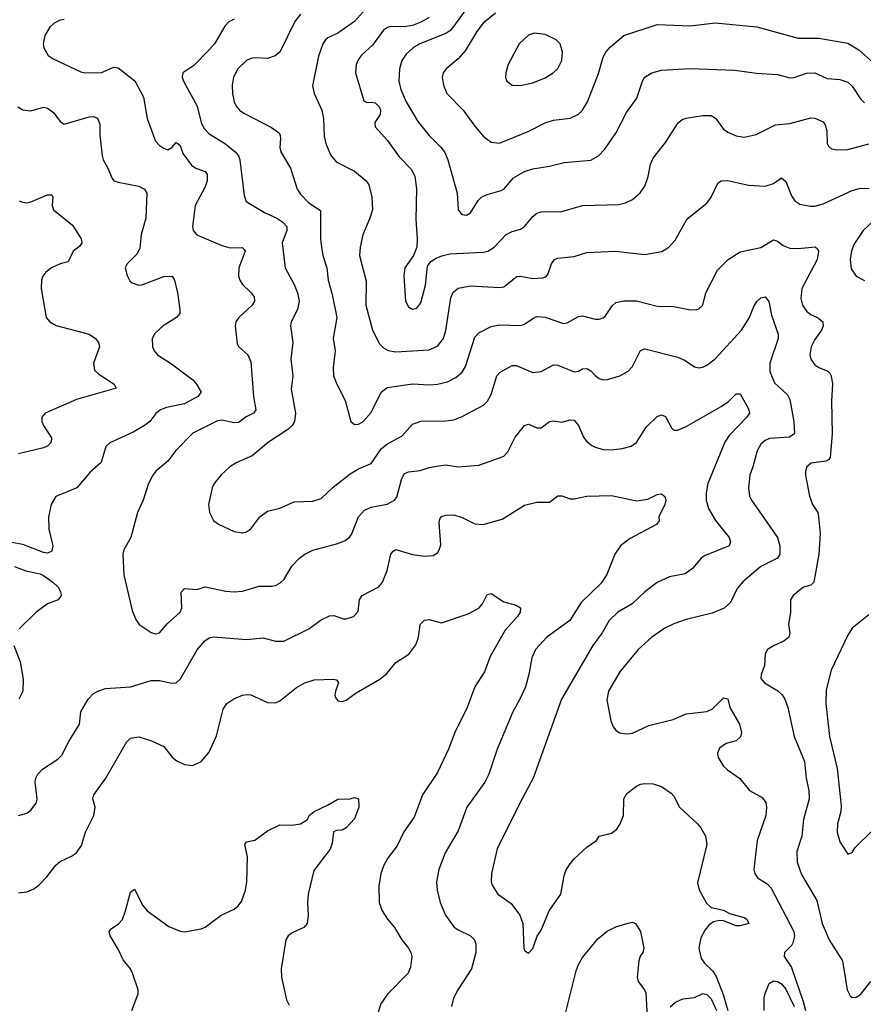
# Model space of a CAD drawing. Header units: inches. Extents: x 990586 to 1117858, y 769490 to 892071.
# Tile 133 of 248: x 1082716 to 1086784, y 811500 to 816246. Entities that reach past the tile are written whole.
import ezdxf

# ---------------------------------------------------------------- set-up
doc = ezdxf.new("R2010")
doc.units = ezdxf.units.IN
doc.header["$MEASUREMENT"] = 0
doc.layers.add('B0881', color=7, linetype='Continuous')

msp = doc.modelspace()

# ---------------------------------------------------------------- linework, layer by layer
at = {"layer": 'B0881', "color": 6}
for points, elevation in [([(1084070, 816273.5), (1084042.9, 816237.1), (1083969.8, 816090), (1083947.9, 816072.1), (1083910, 816058.5), (1083850, 816062.6), (1083830, 816059.7), (1083810, 816050.2), (1083768.1, 816010), (1083746.4, 815970), (1083740.1, 815930), (1083742.1, 815890), (1083749.6, 815850), (1083759.4, 815830), (1083776.3, 815810), (1083796, 815796), (1083930, 815727.3), (1083963.1, 815703.1), (1083971.3, 815690), (1083973.7, 815673.7), (1083970.8, 815630), (1083974.9, 815610), (1084022, 815530), (1084054.5, 815430), (1084070, 815404.6), (1084110, 815363.1), (1084166.7, 815326.7), (1084166.6, 815190), (1084171.1, 815150), (1084178, 815110), (1084196.6, 815050), (1084202.6, 814990), (1084222, 814921.9), (1084244.9, 814810), (1084227.4, 814710), (1084237.1, 814650), (1084228.1, 814570), (1084229.6, 814530), (1084244.3, 814490), (1084285.3, 814410), (1084312.6, 814310), (1084330, 814294.4), (1084350, 814296.6), (1084372.4, 814310), (1084410, 814352.4), (1084459, 814450), (1084487.4, 814472.6), (1084610, 814491.7), (1084690, 814486.2), (1084730, 814489), (1084779, 814501), (1084819.2, 814520.8), (1084850, 814546.6), (1084865.9, 814574.1), (1084910, 814716.4), (1084930, 814736.2), (1084990, 814767.5), (1085030, 814774.9), (1085130, 814772.2), (1085150, 814778.1), (1085190, 814806.6), (1085210, 814815.1), (1085250, 814811.5), (1085337.6, 814782.4), (1085355.6, 814784.4), (1085410, 814815.5), (1085430, 814818), (1085490, 814803.1), (1085510, 814803.2), (1085530, 814809.7), (1085540.6, 814819.4), (1085573.3, 814866.7), (1085590, 814882.7), (1085628.4, 814891.6), (1085690, 814890.3), (1085790, 814865.2), (1085870, 814864.5), (1085950, 814848.1), (1085980.5, 814850), (1085990, 814852.7), (1086009.9, 814870.1), (1086024.6, 814930), (1086081.2, 815038.8), (1086131.4, 815090), (1086190, 815127.2), (1086290, 815147.7), (1086350, 815184.4), (1086370, 815178.6), (1086397.6, 815157.6), (1086430, 815145), (1086470, 815142.7), (1086551.6, 815151.6), (1086562.2, 815142.2), (1086567.2, 815130), (1086560.9, 815090), (1086487.8, 814950), (1086482.2, 814902.2), (1086490.7, 814870), (1086510, 814841.6), (1086530, 814825.5), (1086568, 814808), (1086589.4, 814790), (1086590.5, 814770), (1086582, 814750), (1086550, 814704.6), (1086532.6, 814670), (1086525.9, 814630), (1086530.4, 814610), (1086550, 814582.5), (1086570, 814569.1), (1086612.2, 814552.2), (1086622, 814542), (1086629.6, 814529.6), (1086635.7, 814490), (1086630.3, 814409.7), (1086633.8, 814250), (1086624.3, 814135.7), (1086616, 814124), (1086602.4, 814117.6), (1086532.2, 814107.8), (1086512.1, 814090), (1086505.4, 814070), (1086504.6, 814050), (1086524.5, 813950), (1086538.7, 813910), (1086563.9, 813870), (1086568.4, 813850), (1086576.4, 813770), (1086568.6, 813670), (1086545.4, 813534.6), (1086530, 813520.9), (1086496.1, 813510), (1086480.5, 813499.5), (1086446, 813470), (1086433.3, 813450), (1086432.8, 813390), (1086422.9, 813330), (1086428.9, 813290), (1086425.1, 813270), (1086400.5, 813250), (1086354.1, 813230), (1086322.6, 813210), (1086310.9, 813190), (1086307.6, 813132.4), (1086290.5, 813090), (1086289.7, 813070), (1086306.6, 813050), (1086371.2, 813011.2), (1086391.9, 812991.9), (1086405.9, 812970), (1086419.9, 812930), (1086450.2, 812790), (1086500.1, 812670), (1086508.8, 812590), (1086521.6, 812530), (1086522.8, 812490), (1086496.1, 812390), (1086487.9, 812310), (1086463.5, 812236.5), (1086465.3, 812185.3), (1086485.6, 812125.6), (1086560.3, 812000.3), (1086585.4, 811890), (1086619.1, 811810), (1086682.7, 811710), (1086705.6, 811570), (1086720.9, 811540.9), (1086730, 811532.6), (1086750, 811534.1), (1086770, 811547.8), (1086820.2, 811610)], 3200), ([(1084373.6, 816286.4), (1084330, 816237.9), (1084250, 816181.3), (1084201.7, 816158.3), (1084190.3, 816149.7), (1084177.4, 816130), (1084156.9, 816070), (1084128.1, 815928.1), (1084136, 815890), (1084173.4, 815810), (1084180, 815770), (1084184.5, 815684.5), (1084192.1, 815650), (1084214.9, 815594.9), (1084241.2, 815561.2), (1084330, 815516.5), (1084386.6, 815470), (1084398.9, 815450), (1084413.3, 815390), (1084416.6, 815330), (1084404.8, 815290), (1084370.9, 815209), (1084357.4, 815150), (1084354.4, 815110), (1084386.4, 814986.4), (1084384.3, 814870), (1084416.8, 814750), (1084450, 814684), (1084470, 814664.3), (1084492.3, 814652.3), (1084530, 814645.8), (1084690, 814654.9), (1084730, 814673.2), (1084759.3, 814710), (1084770, 814747.8), (1084794.8, 814905.2), (1084806.6, 814933.4), (1084830, 814951.6), (1084890, 814963.2), (1085030, 814955), (1085050, 814958), (1085112.4, 815007.6), (1085130, 815009.2), (1085190, 814998.5), (1085238.2, 815001.8), (1085253.1, 815006.9), (1085262.7, 815017.3), (1085280.7, 815070), (1085295.4, 815090), (1085310, 815097.5), (1085390, 815104.8), (1085450, 815123.3), (1085589.2, 815130.8), (1085730, 815114.4), (1085811.8, 815128.2), (1085846.8, 815150), (1085877.3, 815182.7), (1085934.3, 815285.7), (1086030, 815362.1), (1086050.7, 815390), (1086082.4, 815457.6), (1086098.7, 815470), (1086130, 815470.6), (1086230, 815448.3), (1086310, 815444.2), (1086350, 815457.1), (1086390, 815483.4), (1086410, 815466.2), (1086436.9, 815396.9), (1086453.2, 815373.2), (1086477.1, 815357.1), (1086527.3, 815347.3), (1086550, 815347.7), (1086590, 815358.3), (1086730, 815422.7), (1086770, 815434.1), (1086811.9, 815431.9)], 3300), ([(1084870, 816300.4), (1084810, 816214.8), (1084790, 816193.1), (1084770, 816180.1), (1084644.8, 816130), (1084613.4, 816110), (1084580, 816080), (1084558.3, 816050), (1084547.1, 816010), (1084544.7, 815950), (1084553.7, 815910), (1084579.3, 815850), (1084636.2, 815756.2), (1084690, 815687.6), (1084748.9, 815630), (1084766.2, 815606.2), (1084780.6, 815570), (1084824.7, 815410), (1084830.7, 815330), (1084847.5, 815307.5), (1084870, 815304), (1084890, 815315.8), (1084925.9, 815374.1), (1084942.7, 815390), (1084970, 815403.5), (1085037.7, 815422.3), (1085050.1, 815429.9), (1085096.3, 815483.7), (1085150, 815515), (1085190, 815527.2), (1085270, 815539.7), (1085341.8, 815558.1), (1085470, 815569.6), (1085507.1, 815590), (1085537.4, 815622.6), (1085590, 815699.6), (1085641.7, 815798.3), (1085691.6, 815868.4), (1085718.8, 815950), (1085730, 815968.5), (1085763.6, 815990), (1085810, 816002.9), (1085948.5, 816011.5), (1086163.7, 816003.7), (1086269.2, 815989.2), (1086370, 815982.2), (1086430, 815966.6), (1086450, 815968.1), (1086510, 815988.6), (1086550, 815989.7), (1086610, 815962.8), (1086670, 815958), (1086710, 815944.4), (1086730, 815926.3), (1086770, 815864.1), (1086790, 815844.8)], 3500), ([(1085010, 816277.6), (1084951.2, 816230), (1084920.1, 816190), (1084864.6, 816095.4), (1084830, 816058.2), (1084773, 816010), (1084757.7, 815990), (1084753, 815970), (1084759.2, 815930), (1084775, 815890), (1084854.8, 815810), (1084910, 815732.3), (1084950, 815684.6), (1084990, 815655.3), (1085030, 815651.6), (1085171.5, 815708.5), (1085250.3, 815749.7), (1085290, 815762.1), (1085370, 815771.6), (1085410, 815790.1), (1085430.2, 815809.8), (1085454.1, 815850), (1085507.2, 815987.2), (1085530, 816065.6), (1085542.3, 816090), (1085564.6, 816115.4), (1085629.7, 816170.3), (1085790, 816223.4), (1085950, 816217.1), (1086068.8, 816231.2), (1086270, 816212.2), (1086470, 816156.6), (1086570, 816157.5), (1086710, 816133.2), (1086761.5, 816101.5), (1086840.8, 816030)], 3600), ([(1082930, 816247.4), (1082910, 816243.5), (1082881.9, 816230), (1082861, 816210), (1082836.3, 816170), (1082829.1, 816130), (1082832.3, 816110), (1082853, 816073), (1082876.9, 816056.9), (1083010, 815994.8), (1083030, 815989.6), (1083110, 815991.3), (1083170, 816017.8), (1083190, 816014.6), (1083271.1, 815951.1), (1083312.3, 815872.3), (1083329.8, 815770), (1083370, 815661.3), (1083390, 815639.9), (1083410, 815626.3), (1083430, 815619.7), (1083449.8, 815630.2), (1083470, 815654.9), (1083477.6, 815650), (1083490, 815639.5), (1083502, 815602), (1083544.8, 815544.8), (1083564.4, 815530), (1083610, 815514.1), (1083619.3, 815499.3), (1083619.8, 815470), (1083610, 815440.2), (1083561.7, 815350), (1083548.2, 815250), (1083551.7, 815230), (1083569.9, 815209.9), (1083690, 815157.4), (1083730, 815147), (1083788.3, 815148.4), (1083798.7, 815138.7), (1083802.6, 815130), (1083772.9, 815050), (1083771, 815010), (1083777.3, 814990), (1083790.5, 814970.5), (1083832, 814930), (1083846.1, 814910), (1083847.3, 814890), (1083837.2, 814870), (1083772.6, 814810), (1083757.8, 814790), (1083754, 814770), (1083764, 814684), (1083771.9, 814670), (1083815, 814630), (1083830, 814597.3), (1083843, 814430), (1083854.4, 814365.6), (1083842.7, 814350), (1083807.8, 814332.2), (1083770, 814305.3), (1083750, 814302.5), (1083690, 814315.7), (1083670, 814312.8), (1083550, 814253.1), (1083469.2, 814170), (1083430, 814118.4), (1083372.4, 814070), (1083357.4, 814050), (1083337.5, 814010), (1083310.3, 813929.7), (1083283.3, 813870), (1083251.3, 813750), (1083218.5, 813690), (1083213.4, 813670), (1083217.4, 813570), (1083258, 813398), (1083275.3, 813355.3), (1083291, 813331), (1083350, 813292.6), (1083370, 813285.2), (1083390, 813290.8), (1083426.4, 813333.6), (1083489.2, 813390), (1083497.9, 813410), (1083494, 813486), (1083510, 813503.7), (1083570, 813500.1), (1083610, 813513), (1083710, 813491.2), (1083750, 813487.4), (1083790, 813491.3), (1083870, 813514.8), (1083930, 813514.8), (1083950, 813519.2), (1083970.3, 813529.7), (1083990.9, 813549.1), (1084028.6, 813611.4), (1084064.4, 813650), (1084089.9, 813670), (1084130, 813689.2), (1084250, 813720.9), (1084284.4, 813735.6), (1084304.9, 813750), (1084315.2, 813764.8), (1084349.5, 813850), (1084378.6, 813881.4), (1084410, 813896.6), (1084488.4, 813911.6), (1084523.6, 813930), (1084534.7, 813945.3), (1084556.3, 814030), (1084570, 814056.7), (1084590, 814066.5), (1084646.9, 814073.1), (1084690, 814087.8), (1084736.3, 814096.3), (1084770, 814100), (1084830, 814091.2), (1084930, 814099.1), (1085030, 814133.8), (1085050, 814143), (1085070, 814162.4), (1085105.5, 814234.5), (1085150, 814290.1), (1085170, 814296.1), (1085210, 814278.4), (1085230, 814278.5), (1085271.2, 814308.8), (1085290, 814312.2), (1085330, 814306.4), (1085370, 814316.9), (1085390, 814315.8), (1085410, 814290.8), (1085434.1, 814234.1), (1085450, 814213.3), (1085474, 814194), (1085490, 814185.2), (1085530, 814174.6), (1085570, 814173.2), (1085620.4, 814179.6), (1085663.7, 814190), (1085690, 814208), (1085737.5, 814282.5), (1085790, 814333.6), (1085810, 814341.9), (1085830, 814334.2), (1085858.7, 814278.7), (1085870, 814268), (1085890, 814268.3), (1085930, 814284.7), (1086099.1, 814380.9), (1086134.5, 814405.5), (1086170, 814442.5), (1086190, 814443), (1086230.7, 814370), (1086234.4, 814350), (1086222.5, 814330), (1086137.7, 814242.3), (1086116.1, 814210), (1086034.7, 814010), (1086025.4, 813965.4), (1086025.6, 813930), (1086037.3, 813890), (1086071.3, 813831.3), (1086136.3, 813750), (1086144.1, 813730), (1086136.6, 813710), (1086017.9, 813662.1), (1086001.4, 813650), (1085959.8, 813600.2), (1085924.9, 813575.1), (1085850, 813560.1), (1085790, 813532.5), (1085730, 813488.8), (1085669.5, 813430), (1085600.8, 813390), (1085557.7, 813350), (1085524, 813290), (1085480.3, 813230), (1085329.2, 812970), (1085191.2, 812590), (1085126.7, 812470), (1085018.7, 812250), (1084991.2, 812130), (1084989.5, 812090), (1084993.7, 812073.7), (1085020.6, 812030), (1085085.1, 811985.1), (1085127.9, 811930), (1085141.9, 811890), (1085147.5, 811770), (1085150, 811761.5), (1085163.1, 811750), (1085170, 811745.8), (1085190, 811769.3), (1085211.6, 811828.4), (1085230, 811856.9), (1085269.7, 811950), (1085325.9, 812030), (1085340.9, 812119.1), (1085350, 812144.5), (1085365.9, 812170), (1085390, 812200.4), (1085450, 812257.2), (1085496.8, 812290), (1085509.9, 812310.1), (1085570, 812324.6), (1085595.7, 812344.3), (1085611.6, 812370), (1085626.6, 812410), (1085628.4, 812490), (1085644.1, 812515.9), (1085690, 812550.9), (1085710, 812560.3), (1085730, 812564.9), (1085770, 812562.9), (1085811.1, 812550), (1085857.8, 812517.8), (1085870, 812503.5), (1085898.1, 812450), (1085983.5, 812370), (1086001.1, 812350), (1086023.5, 812310), (1086029.8, 812269.8), (1085985, 812085), (1085992.1, 812052.1), (1086027.7, 811987.7), (1086050, 811966.1), (1086110, 811954.1), (1086138.2, 811938.2), (1086210, 811917.7), (1086222.6, 811910), (1086231.9, 811890), (1086190, 811878.1), (1086170, 811878.7), (1086110, 811902.2), (1086090, 811904.3), (1086062.2, 811897.8), (1086039.4, 811880.6), (1086021, 811859), (1086000.2, 811819.8), (1085991.2, 811770), (1086001.3, 811721.3), (1086017.9, 811697.9), (1086058.9, 811658.9), (1086074, 811634), (1086107.8, 811547.8), (1086130.5, 811469.5)], 3000), ([(1083750.5, 816249.5), (1083724.5, 816235.5), (1083705.5, 816214.5), (1083654.4, 816130), (1083630, 816101.4), (1083555, 816025), (1083503.1, 815990), (1083498.7, 815970), (1083505, 815950), (1083571.3, 815830), (1083590.7, 815750), (1083604.1, 815724.1), (1083630, 815695.7), (1083708.3, 815648.3), (1083754.1, 815610), (1083771, 815590), (1083777.5, 815570), (1083797.9, 815398), (1083808.5, 815370), (1083896.2, 815316.2), (1083956.1, 815290), (1083985.3, 815270), (1084003.8, 815250), (1084003.8, 815230), (1083980.8, 815170), (1083996.2, 815050), (1084039.1, 814970), (1084055.3, 814930), (1084063, 814890), (1084054.9, 814850), (1084024.8, 814790), (1084021.5, 814770), (1084032.2, 814690), (1084023.2, 814610), (1084032.1, 814530), (1084025.2, 814465.2), (1084045.5, 814350), (1084040.4, 814310), (1084028.9, 814290), (1084009.3, 814270.7), (1083915.5, 814210), (1083836.7, 814143.4), (1083759.1, 814110), (1083728.7, 814090), (1083688, 814052), (1083653.5, 814010), (1083643.8, 813990), (1083626.9, 813910), (1083630.5, 813870), (1083650, 813832.2), (1083673.8, 813813.8), (1083750, 813778.9), (1083790, 813773.2), (1083810, 813777.4), (1083830, 813792.3), (1083874.2, 813850), (1083910, 813876.3), (1083970, 813891.4), (1084038.5, 813921.5), (1084130, 813925.8), (1084170, 813938), (1084227, 813993), (1084310, 814056.8), (1084350, 814080.7), (1084410, 814106.4), (1084460.3, 814179.7), (1084490, 814201.7), (1084560, 814240), (1084610, 814296.4), (1084650, 814310.8), (1084770, 814312.8), (1084810, 814317.6), (1084850, 814332.9), (1084951.6, 814388.4), (1084972, 814408), (1084990, 814439.3), (1085016.7, 814530), (1085032.1, 814547.9), (1085090, 814579.2), (1085110, 814578.7), (1085190, 814544.9), (1085230, 814550.3), (1085290, 814581.8), (1085310, 814581.3), (1085390, 814549.1), (1085410, 814552.6), (1085430, 814563.8), (1085450, 814564.6), (1085470, 814553.9), (1085490, 814531.2), (1085510, 814516.7), (1085530, 814510.9), (1085550, 814512), (1085610, 814528.8), (1085650, 814551.6), (1085670, 814574.5), (1085708.9, 814651.1), (1085730, 814659.2), (1085890, 814620.2), (1085924.1, 814604.1), (1085970, 814573.5), (1085990, 814568.5), (1086010, 814570.9), (1086030, 814580.1), (1086070, 814612.2), (1086195.7, 814750), (1086235.6, 814810), (1086255.9, 814864.1), (1086270, 814888.2), (1086290, 814905.3), (1086310, 814910.7), (1086327.9, 814887.9), (1086341.4, 814821.4), (1086373.2, 814730), (1086372.9, 814710), (1086333, 814590), (1086332.4, 814550), (1086356.1, 814496.1), (1086417.5, 814437.5), (1086430, 814414.7), (1086448.6, 814310), (1086451.8, 814250), (1086426.7, 814233.3), (1086332.1, 814227.9), (1086310, 814217.4), (1086290, 814200.4), (1086271.3, 814168.7), (1086251.7, 814090), (1086236.5, 814050), (1086229.6, 813989.6), (1086235.5, 813950), (1086243.9, 813930), (1086370.4, 813750), (1086380.8, 813710), (1086381.1, 813670), (1086369.3, 813650), (1086290, 813610.7), (1086203, 813537), (1086176.2, 813503.8), (1086143.4, 813436.6), (1086113.1, 813410), (1086054.4, 813385.6), (1085930, 813355.4), (1085870, 813334.3), (1085826.7, 813313.3), (1085764.4, 813270), (1085697.9, 813210), (1085610, 813103.3), (1085555.7, 813010), (1085546.8, 812966.8), (1085567, 812867), (1085577.8, 812837.8), (1085590, 812821.3), (1085608.4, 812808.4), (1085643.3, 812803.3), (1085670, 812806.9), (1085750, 812844), (1085867.4, 812872.6), (1085930, 812899.3), (1086030, 812911.3), (1086056.1, 812923.9), (1086110, 812977.1), (1086130, 812972.8), (1086139.6, 812930), (1086186.8, 812850), (1086196.4, 812810), (1086190.9, 812789.1), (1086171.2, 812770), (1086122.2, 812757.8), (1086090, 812734.5), (1086081.4, 812710), (1086083.7, 812690), (1086107.8, 812650), (1086128.4, 812630), (1086188.9, 812588.9), (1086235.8, 812530), (1086296.5, 812496.5), (1086313.1, 812473.1), (1086316.2, 812450), (1086313.4, 812410), (1086272, 812290), (1086256, 812150), (1086260.9, 812130), (1086274, 812110), (1086320.6, 812080.6), (1086339.7, 812059.7), (1086448.2, 811850), (1086451.6, 811828.4), (1086444.6, 811795.4), (1086437.3, 811782.7), (1086403.8, 811750), (1086401.4, 811730), (1086437.4, 811677.4), (1086493.9, 811513.9), (1086505, 811470)], 3100), ([(1084690, 816257.6), (1084650, 816233.7), (1084610, 816218), (1084570, 816212.3), (1084507, 816213), (1084490, 816208.8), (1084470, 816196.2), (1084416.7, 816123.3), (1084364.5, 816075.5), (1084347.2, 816052.8), (1084338.5, 816030), (1084335.2, 815990), (1084375.6, 815855.6), (1084390, 815847.3), (1084410, 815849.4), (1084430, 815845.5), (1084450, 815824.1), (1084454.8, 815810), (1084453.9, 815790), (1084428.8, 815750), (1084429.7, 815729.7), (1084490, 815664), (1084544.9, 815584.9), (1084604.4, 815524.4), (1084621.3, 815490), (1084629.6, 815430.4), (1084625.5, 815285.5), (1084632.7, 815190), (1084630.6, 815150), (1084615.1, 815110), (1084572.5, 815050), (1084568.3, 815011.7), (1084576.1, 814890), (1084590, 814861.6), (1084610, 814851.4), (1084630, 814856.2), (1084650, 814880.8), (1084672.8, 814967.2), (1084682.3, 815057.7), (1084698.7, 815081.3), (1084723.8, 815096.2), (1084751.9, 815108.1), (1084790, 815116.8), (1084950, 815125.3), (1084972.7, 815130), (1085004, 815150), (1085061.3, 815210), (1085090, 815224.5), (1085130, 815236), (1085150, 815248.6), (1085190, 815298.2), (1085210, 815314.2), (1085230, 815319.5), (1085330, 815321.3), (1085430, 815349.8), (1085605.1, 815354.9), (1085637.2, 815362.8), (1085670, 815379.7), (1085708.5, 815411.5), (1085730, 815443.1), (1085746.6, 815490), (1085756.9, 815550), (1085770, 815579.4), (1085830, 815653.6), (1085891.1, 815748.9), (1085910, 815764.5), (1085928.9, 815771.1), (1086010, 815784.7), (1086050, 815783.7), (1086070.9, 815770.9), (1086110, 815719.2), (1086130, 815703.8), (1086170, 815686.9), (1086210, 815680.7), (1086267.2, 815692.8), (1086361.1, 815738.9), (1086430, 815746.6), (1086530, 815774), (1086550, 815772.2), (1086590, 815753.7), (1086599.7, 815739.7), (1086607.5, 815710), (1086610.1, 815650), (1086616, 815636), (1086630, 815623.3), (1086658.2, 815618.2), (1086710, 815620.2), (1086810, 815647.2)], 3400), ([(1082706.1, 815826.1), (1082730, 815811.1), (1082770, 815806.7), (1082830, 815824.2), (1082850, 815820.6), (1082878.5, 815798.5), (1082910, 815755.5), (1082930, 815742.1), (1083050, 815778.4), (1083070, 815779.8), (1083091.5, 815771.5), (1083102, 815742), (1083102.1, 815690), (1083112.7, 815590), (1083117.8, 815570), (1083141.2, 815530), (1083161.3, 815481.3), (1083170.2, 815470), (1083190, 815462.3), (1083290, 815444.2), (1083317.1, 815430), (1083328.2, 815410), (1083324.7, 815290), (1083301.5, 815210), (1083294.3, 815145.6), (1083281.8, 815118.1), (1083234.3, 815070), (1083224.1, 815050), (1083233.6, 815013.6), (1083247.5, 814987.5), (1083257.9, 814977.9), (1083290, 814967.3), (1083310, 814969.8), (1083410, 815009.1), (1083450.5, 815010.5), (1083462.4, 814990), (1083476.9, 814930), (1083488.6, 814850), (1083487.6, 814830), (1083471.5, 814810), (1083407.9, 814770), (1083366.7, 814733.3), (1083354.7, 814710), (1083355.3, 814670), (1083364.2, 814650), (1083380.7, 814630), (1083447.5, 814587.5), (1083550.1, 814510), (1083569, 814490), (1083591.1, 814450), (1083575.3, 814430), (1083510, 814394.1), (1083423.6, 814376.4), (1083394.1, 814365.9), (1083371.6, 814348.4), (1083343.4, 814310), (1083318.1, 814290), (1083262.7, 814257.3), (1083150, 814206.9), (1083131.8, 814188.2), (1083108.6, 814111.4), (1083054.8, 814065.2), (1082991.2, 813990), (1082890, 813948.2), (1082867.3, 813910), (1082854.6, 813850), (1082856, 813790), (1082875.1, 813710), (1082870, 813684.5), (1082850, 813675.2), (1082830, 813677.2), (1082730, 813715.8), (1082624.7, 813735.3)], 2900), ([(1082713.7, 815373.7), (1082730, 815366), (1082750, 815364.2), (1082770, 815368.2), (1082850, 815401.9), (1082870, 815401.7), (1082875, 815390), (1082872.8, 815350), (1082878.9, 815330), (1082970, 815255.9), (1083012, 815190), (1083015.9, 815170), (1083005, 815155), (1082974.2, 815130), (1082950, 815078.7), (1082910, 815069.1), (1082869.5, 815050.5), (1082842.3, 815030), (1082827.5, 815010), (1082821.1, 814990), (1082819.9, 814950), (1082844, 814810), (1082860.8, 814790), (1082891.4, 814771.4), (1083050, 814730.6), (1083080.6, 814710), (1083096, 814690), (1083101.1, 814670), (1083071.4, 814590), (1083076.8, 814556.9), (1083097.2, 814537.2), (1083170.7, 814490), (1083180.2, 814470), (1082990, 814414.7), (1082838.1, 814350), (1082822.5, 814330), (1082822.6, 814310), (1082830.1, 814290), (1082869.3, 814230), (1082867.8, 814210), (1082849.2, 814190.8), (1082830, 814182.8), (1082710, 814153.3)], 2800), ([(1086830, 815272.8), (1086783.8, 815230), (1086738, 815162), (1086726.9, 815130), (1086720.8, 815090), (1086725.4, 815045.4), (1086750.1, 815010), (1086790, 814988.4)], 3300), ([(1082710, 812409.3), (1082750, 812421.3), (1082770, 812435.2), (1082795, 812470), (1082799.8, 812490), (1082790.7, 812570), (1082793.8, 812590), (1082803.6, 812610), (1082826.2, 812633.8), (1082898.9, 812681.1), (1082918.7, 812701.3), (1082952.5, 812767.5), (1083003.6, 812850), (1083010.6, 812910), (1083046, 812970), (1083070, 812995.7), (1083093.2, 813010), (1083130, 813021.8), (1083250, 813030.6), (1083350, 813061), (1083390, 813060.6), (1083450, 813047.5), (1083470, 813050.1), (1083491.7, 813068.3), (1083571.5, 813208.5), (1083608.5, 813251.5), (1083630, 813266.2), (1083650, 813270.9), (1083810, 813258), (1083890, 813266.7), (1083950, 813249.8), (1083990, 813249.8), (1084110, 813309.8), (1084170, 813353.2), (1084210, 813373), (1084230, 813374.7), (1084277.7, 813357.7), (1084290, 813357.4), (1084324.8, 813370), (1084347.3, 813392.7), (1084354.7, 813450), (1084367.7, 813470), (1084447, 813513), (1084465.2, 813534.8), (1084488.4, 813591.6), (1084506.1, 813670), (1084516, 813684), (1084530, 813691.9), (1084610, 813668.8), (1084670, 813660.2), (1084710, 813663.6), (1084730, 813676.6), (1084739.1, 813690), (1084746, 813714), (1084738.3, 813821.7), (1084741.4, 813838.6), (1084750, 813851.6), (1084770, 813857.3), (1084810, 813859.1), (1084850, 813847.2), (1084910, 813815.4), (1084950, 813812.5), (1085041.7, 813838.3), (1085150, 813905.2), (1085210, 813920.1), (1085270, 813920.4), (1085310, 813951.3), (1085330, 813951.4), (1085370, 813937.3), (1085390, 813936.4), (1085450.2, 813949.8), (1085570, 813952.4), (1085690, 813926.6), (1085744.5, 813935.5), (1085790, 813958), (1085810, 813960.1), (1085827.1, 813947.1), (1085831.6, 813930), (1085827.5, 813910), (1085798.4, 813850), (1085798.8, 813830), (1085786.9, 813813.1), (1085656.6, 813743.4), (1085613.1, 813710), (1085585.2, 813670), (1085547.6, 813572.3), (1085519.5, 813530), (1085422.7, 813437.3), (1085368.3, 813350), (1085257.3, 813270), (1085203.6, 813210), (1085184.7, 813170), (1085171.2, 813090), (1085154.2, 813030), (1085127.7, 812970), (1085094.4, 812910), (1085017.7, 812730), (1084978.7, 812610), (1084958.4, 812570), (1084871.4, 812450), (1084830, 812336), (1084767.1, 812230), (1084736.1, 812150), (1084726.3, 812090), (1084728.1, 812050), (1084743.5, 811990), (1084769.8, 811930), (1084810, 811873.4), (1084830, 811858.1), (1084890, 811829.4), (1084909.1, 811810), (1084915.8, 811790), (1084914.5, 811750), (1084894.9, 811670), (1084828.1, 811570), (1084807.4, 811530), (1084798.3, 811490)], 2900), ([(1082689.8, 813609.8), (1082745.3, 813590), (1082815, 813575), (1082830, 813567), (1082875.2, 813535.2), (1082900.5, 813510), (1082912.5, 813490), (1082916, 813470), (1082901.8, 813450), (1082850, 813429.7), (1082795.3, 813390), (1082713.1, 813310)], 2900), ([(1082710, 812037.8), (1082750, 812041.6), (1082784.2, 812055.8), (1082810, 812075.8), (1082846.1, 812113.9), (1082889.2, 812170.8), (1082910, 812188.2), (1082966, 812214), (1082989.7, 812230.3), (1083014.1, 812265.9), (1083033.1, 812330), (1083073.9, 812410), (1083079.1, 812450), (1083068.7, 812490), (1083072.6, 812510), (1083130.5, 812589.5), (1083230, 812763.1), (1083250, 812782.7), (1083290, 812788.8), (1083351.8, 812770), (1083410, 812742.5), (1083451.1, 812691.1), (1083473.2, 812673.2), (1083510, 812655.9), (1083550, 812650.2), (1083590, 812670.9), (1083630, 812716), (1083665.3, 812794.7), (1083697, 812923), (1083714.4, 812950), (1083747.6, 812972.4), (1083790, 812989.3), (1083813.6, 812993.6), (1083830, 812991.8), (1083910, 812955), (1083950, 812952.5), (1083970, 812962.5), (1084050, 813027.1), (1084090.5, 813050), (1084136, 813064), (1084226.9, 813066.9), (1084244.1, 813064.1), (1084253.7, 813050), (1084238.6, 813010), (1084235.1, 812990), (1084238.6, 812978.6), (1084250, 812962.7), (1084270, 812958.8), (1084290, 812966.7), (1084338.7, 813001.3), (1084453, 813067), (1084485.8, 813094.2), (1084530, 813147.6), (1084592.7, 813187.3), (1084626.6, 813233.4), (1084638.1, 813270), (1084646.7, 813330), (1084668.4, 813351.6), (1084690, 813354.4), (1084750, 813339.4), (1084878.3, 813381.7), (1084930.3, 813409.7), (1084947.1, 813430), (1084970, 813475.2), (1084990, 813479.8), (1085050, 813439.5), (1085110, 813423.8), (1085130.4, 813410.4), (1085128.7, 813390), (1085116.7, 813370), (1085056.4, 813303.6), (1084983.8, 813176.2), (1084957.6, 813102.4), (1084910, 813029.9), (1084874, 812930), (1084814.6, 812810), (1084783.3, 812730), (1084730, 812616.6), (1084658.1, 812510), (1084617.7, 812402.3), (1084568.7, 812331.3), (1084536.3, 812263.7), (1084492.8, 812207.2), (1084472, 812170), (1084457.6, 812130), (1084447.7, 812070), (1084449.7, 811990), (1084462.8, 811950), (1084488.8, 811910), (1084523.4, 811870), (1084558.4, 811810), (1084590, 811770), (1084601.9, 811750), (1084606.6, 811730), (1084600.6, 811679.4), (1084588.8, 811650), (1084490, 811549.4), (1084457.6, 811502.4), (1084440.8, 811450)], 2800), ([(1086810, 813377.1), (1086730, 813312.4), (1086710, 813279.6), (1086629.2, 813110), (1086604.9, 813015.1), (1086602.4, 812950), (1086621.4, 812790), (1086657.3, 812637.3), (1086677.1, 812457.1), (1086675.9, 812430), (1086658.7, 812370), (1086657.3, 812330), (1086670, 812283.8), (1086710, 812224), (1086730, 812231.3), (1086744.4, 812255.6), (1086830, 812339.9)], 3300), ([(1082688.1, 813230), (1082717.3, 813150), (1082732.7, 813067.3), (1082730.8, 813010), (1082711.6, 812970)], 2900), ([(1083256, 811470), (1083287.7, 811550), (1083287.2, 811570), (1083259.9, 811650), (1083250, 811670.3), (1083214, 811714), (1083190, 811765.2), (1083151.3, 811830), (1083146.9, 811850), (1083156.1, 811863.9), (1083192.4, 811887.6), (1083210.6, 811909.4), (1083226.2, 811950), (1083250, 812040.3), (1083270, 812055.2), (1083310, 811976.9), (1083330, 811950.2), (1083434.9, 811874.9), (1083490, 811852.1), (1083510, 811848.9), (1083590, 811863.3), (1083610, 811872.2), (1083688, 811930), (1083750, 811958.3), (1083767.6, 811972.4), (1083784.6, 811995.4), (1083804.2, 812050), (1083811.6, 812090), (1083814, 812210), (1083801, 812270), (1083810, 812283.1), (1083850, 812291.3), (1083910, 812336), (1083970, 812364.7), (1084030, 812362.7), (1084070, 812370.2), (1084103, 812390), (1084111.2, 812410), (1084136.3, 812430), (1084200.4, 812459.6), (1084250, 812489.2), (1084310, 812490.2), (1084330, 812496.1), (1084350, 812490.4), (1084351.8, 812450), (1084330, 812394.1), (1084290, 812351.1), (1084270, 812339.3), (1084242.6, 812337.3), (1084229.1, 812330.9), (1084223.1, 812276.9), (1084212.4, 812247.6), (1084134.6, 812145.4), (1084106.6, 812030), (1084103.3, 811990), (1084107.4, 811930), (1084102, 811890), (1084085.3, 811870), (1084030, 811844.6), (1084010.1, 811830), (1083999.6, 811810), (1083976.4, 811670), (1083977.7, 811630), (1084001.7, 811521.7), (1084014.9, 811494.9)], 2700), ([(1085341, 811430), (1085399, 811661), (1085410, 811691.2), (1085430, 811725.8), (1085504.2, 811815.8), (1085548, 811852), (1085590, 811872.6), (1085650, 811891.4), (1085670, 811895.1), (1085686, 811890), (1085710, 811850.2), (1085725.8, 811770), (1085721.1, 811750), (1085708.4, 811731.6), (1085701.1, 811710), (1085693.1, 811630), (1085698.5, 811610), (1085729.1, 811570), (1085734.8, 811554.8), (1085743.1, 811410)], 2900), ([(1086305.2, 811470), (1086306, 811530), (1086310, 811552.1), (1086330, 811599.5), (1086350, 811612.6), (1086370, 811609), (1086390, 811598.2), (1086410, 811572.9), (1086450, 811489.4)], 3000), ([(1085852.3, 811487.7), (1085878.8, 811510), (1085914.1, 811525.9), (1085970, 811532.1), (1086010, 811552.3), (1086030, 811546.6), (1086050, 811525.7), (1086075.8, 811470)], 2900)]:
    msp.add_lwpolyline(points, dxfattribs=dict(at, elevation=elevation))
at = {"layer": 'B0881', "color": 6, "elevation": 3700}
msp.add_lwpolyline([(1085198.7, 816181.3), (1085170, 816172.1), (1085124.7, 816130), (1085071.3, 816030), (1085059.4, 815990), (1085058.6, 815970), (1085065.5, 815950), (1085090, 815931.3), (1085130, 815928.5), (1085190, 815942.5), (1085250, 815966.6), (1085288.4, 815990), (1085310, 816011.6), (1085330.6, 816050), (1085334, 816090), (1085321.5, 816130), (1085303.3, 816150), (1085250, 816174.5)], close=True, dxfattribs=at)

doc.saveas('drawing.dxf')
